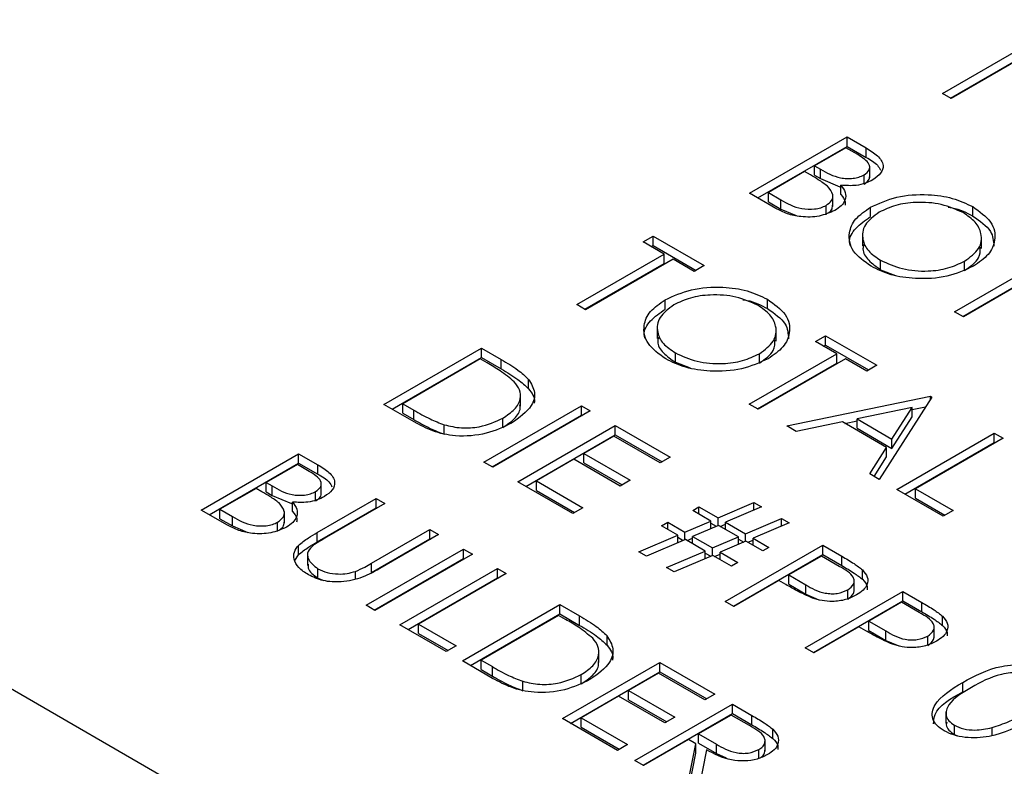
# Model space of a CAD drawing. Header units: inches. Extents: x 1802 to 2468, y -208 to -72.
# Tile 82 of 256: x 1859.451 to 1860.308, y -184.449 to -183.799. Entities that reach past the tile are written whole.
import ezdxf

# ---------------------------------------------------------------- set-up
doc = ezdxf.new("R2010")
doc.units = ezdxf.units.IN
doc.header["$LTSCALE"] = 0.5
doc.header["$MEASUREMENT"] = 0
doc.layers.add('SID-M-S', color=105, linetype='Continuous')

msp = doc.modelspace()

# ---------------------------------------------------------------- linework, layer by layer
at = {"layer": 'SID-M-S'}
for p, q in [((1852.79272, -180.54198), (1865.16709, -187.68555)), ((1860.25419, -183.86366), (1860.33034, -183.8197)), ((1860.33796, -183.82409), (1860.26181, -183.86805)), ((1860.26126, -183.86774), (1860.33034, -183.82786)), ((1860.26181, -183.86805), (1860.25419, -183.86366)), ((1860.08639, -183.95048), (1860.17124, -183.9015)), ((1860.17124, -183.9015), (1860.1878, -183.91105)), ((1860.17124, -183.90966), (1860.17124, -183.9015)), ((1860.09346, -183.95456), (1860.17124, -183.90966)), ((1860.17124, -183.90966), (1860.1878, -183.91922)), ((1860.17015, -183.91092), (1860.14296, -183.92662)), ((1860.18049, -183.91688), (1860.17015, -183.91092)), ((1860.1878, -183.91922), (1860.1878, -183.91105)), ((1860.14296, -183.92662), (1860.14807, -183.92957)), ((1860.14296, -183.93478), (1860.14296, -183.92662)), ((1860.19095, -183.93715), (1860.19095, -183.92694)), ((1860.13425, -183.93164), (1860.10271, -183.94985)), ((1860.1393, -183.93455), (1860.13425, -183.93164)), ((1860.14296, -183.93478), (1860.14807, -183.93774)), ((1860.14807, -183.93774), (1860.14807, -183.92957)), ((1860.18596, -183.94261), (1860.18596, -183.93445)), ((1860.14807, -183.93774), (1860.16492, -183.94489)), ((1860.16587, -183.95168), (1860.16587, -183.94351)), ((1860.10934, -183.96373), (1860.08639, -183.95048)), ((1860.10271, -183.94985), (1860.11355, -183.95611)), ((1860.10271, -183.95802), (1860.10271, -183.94985)), ((1860.15878, -183.96194), (1860.15878, -183.95173)), ((1860.10271, -183.95802), (1860.11355, -183.96428)), ((1860.11355, -183.96428), (1860.11355, -183.95611)), ((1860.1529, -183.96923), (1860.1529, -183.96107)), ((1860.11355, -183.96428), (1860.12701, -183.96992)), ((1860.19154, -183.97079), (1860.19154, -183.96263)), ((1860.28057, -183.97026), (1860.28057, -183.9621)), ((1860.18471, -183.98603), (1860.18471, -183.99624)), ((1859.99365, -183.99271), (1860.00235, -183.98769)), ((1860.01214, -184.00339), (1859.99365, -183.99271)), ((1860.00072, -183.9968), (1860.00235, -183.99586)), ((1860.00235, -183.98769), (1860.04695, -184.01344)), ((1860.00235, -183.99586), (1860.00235, -183.98769)), ((1860.00235, -183.99586), (1860.03988, -184.01752)), ((1860.28823, -183.99851), (1860.28823, -183.9883)), ((1859.93599, -184.04735), (1860.01214, -184.00339)), ((1860.01214, -184.01156), (1860.01214, -184.00339)), ((1859.94306, -184.05143), (1860.01214, -184.01156)), ((1860.01976, -184.00779), (1859.94361, -184.05175)), ((1860.03825, -184.01846), (1860.01976, -184.00779)), ((1860.20044, -184.01695), (1860.20044, -184.00879)), ((1860.2648, -184.05347), (1860.34095, -184.00951)), ((1860.27355, -184.01765), (1860.27355, -184.00948)), ((1860.04695, -184.01344), (1860.03825, -184.01846)), ((1860.20044, -184.01695), (1860.21336, -184.02188)), ((1860.27187, -184.05756), (1860.34095, -184.01768)), ((1860.34856, -184.01391), (1860.27241, -184.05787)), ((1859.94361, -184.05175), (1859.93599, -184.04735)), ((1860.01286, -184.05134), (1860.01286, -184.04317)), ((1860.10189, -184.05081), (1860.10189, -184.04264)), ((1860.27241, -184.05787), (1860.2648, -184.05347)), ((1860.00602, -184.06658), (1860.00602, -184.07678)), ((1860.10955, -184.07905), (1860.10955, -184.06884)), ((1860.14377, -184.07938), (1860.15248, -184.07435)), ((1860.16227, -184.09005), (1860.14377, -184.07938)), ((1860.15248, -184.07435), (1860.19708, -184.1001)), ((1860.15248, -184.08252), (1860.15248, -184.07435)), ((1859.76819, -184.13417), (1859.85304, -184.08519)), ((1859.85304, -184.08519), (1859.87018, -184.09508)), ((1859.85304, -184.09335), (1859.85304, -184.08519)), ((1860.02176, -184.09749), (1860.02176, -184.08933)), ((1860.08612, -184.13402), (1860.16227, -184.09005)), ((1860.09487, -184.09819), (1860.09487, -184.09003)), ((1860.15085, -184.08346), (1860.15248, -184.08252)), ((1860.15248, -184.08252), (1860.19001, -184.10419)), ((1860.16227, -184.09822), (1860.16227, -184.09005)), ((1859.77526, -184.13825), (1859.85304, -184.09335)), ((1859.85196, -184.09461), (1859.78451, -184.13354)), ((1859.85792, -184.09805), (1859.85196, -184.09461)), ((1859.85304, -184.09335), (1859.87018, -184.10324)), ((1859.87018, -184.10324), (1859.87018, -184.09508)), ((1860.02176, -184.09749), (1860.03468, -184.10243)), ((1860.09319, -184.1381), (1860.16227, -184.09822)), ((1860.16988, -184.09445), (1860.09373, -184.13841)), ((1860.18838, -184.10513), (1860.16988, -184.09445)), ((1860.19708, -184.1001), (1860.18838, -184.10513)), ((1859.89404, -184.12055), (1859.89404, -184.11239)), ((1859.88701, -184.1356), (1859.88701, -184.12539)), ((1860.11875, -184.15286), (1860.24386, -184.12711)), ((1860.24494, -184.12774), (1860.19925, -184.19933)), ((1860.24386, -184.12711), (1860.24494, -184.12774)), ((1860.24386, -184.12944), (1860.24386, -184.12711)), ((1859.79449, -184.14935), (1859.76819, -184.13417)), ((1859.78451, -184.13354), (1859.79425, -184.13917)), ((1859.78451, -184.14171), (1859.78451, -184.13354)), ((1859.79425, -184.14733), (1859.79425, -184.13917)), ((1859.85522, -184.18441), (1859.94007, -184.13543)), ((1859.94769, -184.13982), (1859.86283, -184.18881)), ((1859.94007, -184.13543), (1859.94769, -184.13982)), ((1859.94007, -184.14359), (1859.94007, -184.13543)), ((1860.09373, -184.13841), (1860.08612, -184.13402)), ((1860.22778, -184.13692), (1860.18, -184.14676)), ((1860.21032, -184.16427), (1860.22778, -184.13692)), ((1860.22778, -184.13858), (1860.23957, -184.13615)), ((1860.22778, -184.14509), (1860.22778, -184.13692)), ((1859.78451, -184.14171), (1859.79425, -184.14733)), ((1859.86229, -184.1885), (1859.94007, -184.14359)), ((1859.87157, -184.15425), (1859.87157, -184.14608)), ((1859.94007, -184.14359), (1859.94061, -184.14391)), ((1860.16716, -184.1494), (1860.12706, -184.15765)), ((1860.20563, -184.17161), (1860.16716, -184.1494)), ((1860.16928, -184.15062), (1860.18, -184.14842)), ((1860.18, -184.14676), (1860.21032, -184.16427)), ((1860.18, -184.15493), (1860.18, -184.14676)), ((1860.21032, -184.17243), (1860.22778, -184.14509)), ((1859.82066, -184.16009), (1859.82066, -184.15192)), ((1859.88459, -184.20137), (1859.96944, -184.15238)), ((1859.96944, -184.15238), (1860.01731, -184.18002)), ((1859.96944, -184.16055), (1859.96944, -184.15238)), ((1860.12706, -184.15765), (1860.11875, -184.15286)), ((1860.18, -184.15493), (1860.21032, -184.17243)), ((1859.89166, -184.20545), (1859.96944, -184.16055)), ((1859.96836, -184.1618), (1859.94225, -184.17688)), ((1860.00861, -184.18504), (1859.96836, -184.1618)), ((1859.96944, -184.16055), (1860.01024, -184.1841)), ((1860.21032, -184.17243), (1860.21032, -184.16427)), ((1860.21448, -184.20812), (1860.29934, -184.15914)), ((1860.22156, -184.2122), (1860.29934, -184.1673)), ((1860.30695, -184.16353), (1860.2308, -184.20749)), ((1860.29934, -184.15914), (1860.30695, -184.16353)), ((1860.29934, -184.1673), (1860.29934, -184.15914)), ((1860.29934, -184.1673), (1860.29988, -184.16761)), ((1860.19098, -184.19455), (1860.20563, -184.17161)), ((1860.20563, -184.17977), (1860.20563, -184.17161)), ((1859.60909, -184.22602), (1859.69394, -184.17703)), ((1859.69394, -184.17703), (1859.7105, -184.18659)), ((1859.69394, -184.1852), (1859.69394, -184.17703)), ((1859.86283, -184.18881), (1859.85522, -184.18441)), ((1859.93354, -184.1819), (1859.90091, -184.20074)), ((1859.9738, -184.20514), (1859.93354, -184.1819)), ((1859.94225, -184.17688), (1859.9825, -184.20011)), ((1859.94225, -184.18504), (1859.94225, -184.17688)), ((1860.01731, -184.18002), (1860.00861, -184.18504)), ((1860.19479, -184.19675), (1860.20563, -184.17977)), ((1859.61616, -184.2301), (1859.69394, -184.1852)), ((1859.69286, -184.18645), (1859.66566, -184.20215)), ((1859.70319, -184.19242), (1859.69286, -184.18645)), ((1859.69394, -184.1852), (1859.7105, -184.19476)), ((1859.7105, -184.19476), (1859.7105, -184.18659)), ((1859.94225, -184.18504), (1859.97543, -184.2042)), ((1859.93246, -184.229), (1859.88459, -184.20137)), ((1859.90091, -184.20074), (1859.94116, -184.22398)), ((1859.90091, -184.20891), (1859.90091, -184.20074)), ((1859.9825, -184.20011), (1859.9738, -184.20514)), ((1860.19925, -184.19933), (1860.19098, -184.19455)), ((1859.65696, -184.20718), (1859.62541, -184.22539)), ((1859.66201, -184.21009), (1859.65696, -184.20718)), ((1859.66566, -184.20215), (1859.67078, -184.20511)), ((1859.66566, -184.21032), (1859.66566, -184.20215)), ((1859.67078, -184.21327), (1859.67078, -184.20511)), ((1859.70866, -184.21815), (1859.70866, -184.20998)), ((1859.71365, -184.21269), (1859.71365, -184.20248)), ((1859.90091, -184.20891), (1859.93409, -184.22806)), ((1860.25473, -184.23136), (1860.21448, -184.20812)), ((1860.2308, -184.20749), (1860.26344, -184.22633)), ((1860.2308, -184.21566), (1860.2308, -184.20749)), ((1859.66566, -184.21032), (1859.67078, -184.21327)), ((1859.67078, -184.21327), (1859.68762, -184.22043)), ((1859.71014, -184.24556), (1859.76139, -184.21597)), ((1859.76139, -184.21597), (1859.76901, -184.22037)), ((1859.76139, -184.22414), (1859.76139, -184.21597)), ((1860.2308, -184.21566), (1860.25637, -184.23041)), ((1859.63204, -184.23927), (1859.60909, -184.22602)), ((1859.62541, -184.22539), (1859.63625, -184.23165)), ((1859.62541, -184.23356), (1859.62541, -184.22539)), ((1859.68148, -184.23748), (1859.68148, -184.22727)), ((1859.68857, -184.22722), (1859.68857, -184.21905)), ((1859.71014, -184.25372), (1859.76139, -184.22414)), ((1859.76901, -184.22037), (1859.71817, -184.24972)), ((1859.76139, -184.22414), (1859.76193, -184.22445)), ((1859.94116, -184.22398), (1859.93246, -184.229)), ((1860.03689, -184.22649), (1860.04233, -184.22335)), ((1860.05267, -184.2356), (1860.03689, -184.22649)), ((1860.04233, -184.22335), (1860.05892, -184.23293)), ((1860.04233, -184.22963), (1860.04233, -184.22335)), ((1860.05892, -184.23293), (1860.0902, -184.21958)), ((1860.09676, -184.22337), (1860.06548, -184.23671)), ((1860.0902, -184.21958), (1860.09676, -184.22337)), ((1860.0902, -184.22617), (1860.0902, -184.21958)), ((1860.26344, -184.22633), (1860.25473, -184.23136)), ((1859.62541, -184.23356), (1859.63625, -184.23982)), ((1859.63625, -184.23982), (1859.63625, -184.23165)), ((1860.03014, -184.2452), (1860.05267, -184.2356)), ((1860.05267, -184.24219), (1860.05267, -184.2356)), ((1860.05892, -184.23951), (1860.05892, -184.23293)), ((1860.08285, -184.24674), (1860.11413, -184.2334)), ((1860.11413, -184.2334), (1860.12069, -184.23718)), ((1860.11413, -184.23998), (1860.11413, -184.2334)), ((1859.63625, -184.23982), (1859.64971, -184.24546)), ((1859.6756, -184.24477), (1859.6756, -184.23661)), ((1859.75733, -184.27232), (1859.80817, -184.24297)), ((1859.80817, -184.24297), (1859.81578, -184.24737)), ((1859.80817, -184.25114), (1859.80817, -184.24297)), ((1860.00969, -184.23968), (1860.01513, -184.23654)), ((1860.02389, -184.24787), (1860.00969, -184.23968)), ((1860.01513, -184.23654), (1860.03014, -184.2452)), ((1860.01513, -184.24282), (1860.01513, -184.23654)), ((1860.05923, -184.23938), (1860.03672, -184.249)), ((1860.05267, -184.23748), (1860.05735, -184.24018)), ((1860.0766, -184.24941), (1860.05923, -184.23938)), ((1860.0608, -184.24029), (1860.06548, -184.23829)), ((1860.06548, -184.23671), (1860.08285, -184.24674)), ((1860.06548, -184.24299), (1860.06548, -184.23671)), ((1860.12069, -184.23718), (1860.08941, -184.25053)), ((1859.71014, -184.25372), (1859.71014, -184.24556)), ((1859.75733, -184.28049), (1859.80817, -184.25114)), ((1859.81578, -184.24737), (1859.76454, -184.27696)), ((1859.80817, -184.25114), (1859.80871, -184.25145)), ((1859.99011, -184.26229), (1860.02389, -184.24787)), ((1860.03047, -184.25167), (1859.99669, -184.26608)), ((1860.02389, -184.25448), (1860.02389, -184.24787)), ((1860.02389, -184.24976), (1860.02859, -184.25247)), ((1860.03014, -184.25181), (1860.03014, -184.2452)), ((1860.04782, -184.26169), (1860.03047, -184.25167)), ((1860.03202, -184.25257), (1860.03672, -184.25056)), ((1860.03672, -184.249), (1860.05408, -184.25902)), ((1860.03672, -184.25528), (1860.03672, -184.249)), ((1860.05408, -184.25902), (1860.0766, -184.24941)), ((1860.0766, -184.256), (1860.0766, -184.24941)), ((1860.0766, -184.2513), (1860.08128, -184.254)), ((1860.08285, -184.25333), (1860.08285, -184.24674)), ((1860.08473, -184.25411), (1860.08941, -184.25211)), ((1860.08941, -184.25053), (1860.10325, -184.25852)), ((1860.08941, -184.25681), (1860.08941, -184.25053)), ((1859.69377, -184.26492), (1859.69377, -184.25675)), ((1859.75269, -184.30891), (1859.83754, -184.25993)), ((1859.83754, -184.25993), (1859.84516, -184.26433)), ((1859.83754, -184.2681), (1859.83754, -184.25993)), ((1860.05408, -184.26562), (1860.05408, -184.25902)), ((1860.08316, -184.2532), (1860.06065, -184.26282)), ((1860.06518, -184.30562), (1860.15003, -184.25663)), ((1860.09781, -184.26166), (1860.08316, -184.2532)), ((1860.10325, -184.25852), (1860.09781, -184.26166)), ((1860.15003, -184.25663), (1860.16667, -184.26624)), ((1860.15003, -184.2648), (1860.15003, -184.25663)), ((1859.69067, -184.26994), (1859.69377, -184.26492)), ((1859.70153, -184.26394), (1859.70153, -184.27414)), ((1859.75976, -184.313), (1859.83754, -184.2681)), ((1859.84516, -184.26433), (1859.7603, -184.31331)), ((1859.83754, -184.2681), (1859.83808, -184.26841)), ((1859.99669, -184.26608), (1859.99011, -184.26229)), ((1860.01405, -184.2761), (1860.04782, -184.26169)), ((1860.0544, -184.26548), (1860.02062, -184.2799)), ((1860.04782, -184.26829), (1860.04782, -184.26169)), ((1860.04782, -184.26357), (1860.05252, -184.26629)), ((1860.07061, -184.27485), (1860.0544, -184.26548)), ((1860.05595, -184.26638), (1860.06065, -184.26438)), ((1860.06065, -184.26282), (1860.07605, -184.27171)), ((1860.06065, -184.2691), (1860.06065, -184.26282)), ((1860.07225, -184.3097), (1860.15003, -184.2648)), ((1860.14894, -184.26605), (1860.12066, -184.28238)), ((1860.16446, -184.27501), (1860.14894, -184.26605)), ((1860.15003, -184.2648), (1860.16667, -184.27441)), ((1860.16667, -184.27441), (1860.16667, -184.26624)), ((1859.71067, -184.28529), (1859.71067, -184.27712)), ((1859.75733, -184.28049), (1859.75733, -184.27232)), ((1859.78206, -184.32587), (1859.86691, -184.27689)), ((1859.86691, -184.27689), (1859.87453, -184.28128)), ((1859.86691, -184.28505), (1859.86691, -184.27689)), ((1860.02062, -184.2799), (1860.01405, -184.2761)), ((1860.07605, -184.27171), (1860.07061, -184.27485)), ((1860.18472, -184.2863), (1860.18472, -184.27813)), ((1859.71067, -184.28529), (1859.71598, -184.28739)), ((1859.74329, -184.28577), (1859.74329, -184.27943)), ((1859.78913, -184.32995), (1859.86691, -184.28505)), ((1859.87453, -184.28128), (1859.79838, -184.32524)), ((1859.86691, -184.28505), (1859.86746, -184.28537)), ((1860.12066, -184.28238), (1860.13533, -184.29107)), ((1860.12066, -184.29055), (1860.12066, -184.28238)), ((1860.17744, -184.2968), (1860.17744, -184.2866)), ((1860.11195, -184.28741), (1860.07279, -184.31001)), ((1860.11802, -184.29091), (1860.11195, -184.28741)), ((1860.12066, -184.29055), (1860.13533, -184.29923)), ((1860.13533, -184.29923), (1860.13533, -184.29107)), ((1860.17184, -184.30371), (1860.17184, -184.29554)), ((1860.1348, -184.34581), (1860.21965, -184.29683)), ((1860.13533, -184.29923), (1860.14664, -184.30405)), ((1860.21965, -184.29683), (1860.23629, -184.30643)), ((1860.21965, -184.30499), (1860.21965, -184.29683)), ((1859.7603, -184.31331), (1859.75269, -184.30891)), ((1859.83645, -184.35727), (1859.92131, -184.30829)), ((1859.92131, -184.30829), (1859.93844, -184.31818)), ((1859.92131, -184.31645), (1859.92131, -184.30829)), ((1860.07279, -184.31001), (1860.06518, -184.30562)), ((1860.14187, -184.34989), (1860.21965, -184.30499)), ((1860.21856, -184.30625), (1860.19028, -184.32257)), ((1860.23408, -184.3152), (1860.21856, -184.30625)), ((1860.21965, -184.30499), (1860.23629, -184.3146)), ((1860.23629, -184.3146), (1860.23629, -184.30643)), ((1859.84353, -184.36135), (1859.92131, -184.31645)), ((1859.92022, -184.31771), (1859.85277, -184.35664)), ((1859.92618, -184.32115), (1859.92022, -184.31771)), ((1859.92131, -184.31645), (1859.93844, -184.32634)), ((1859.93844, -184.32634), (1859.93844, -184.31818)), ((1860.25434, -184.32649), (1860.25434, -184.31833)), ((1859.82231, -184.34911), (1859.78206, -184.32587)), ((1859.79838, -184.32524), (1859.83101, -184.34408)), ((1859.79838, -184.33341), (1859.79838, -184.32524)), ((1860.18158, -184.3276), (1860.14241, -184.35021)), ((1860.18764, -184.3311), (1860.18158, -184.3276)), ((1860.19028, -184.32257), (1860.20495, -184.33126)), ((1860.19028, -184.33074), (1860.19028, -184.32257)), ((1860.24707, -184.33699), (1860.24707, -184.32679)), ((1859.79838, -184.33341), (1859.82394, -184.34817)), ((1859.96231, -184.34365), (1859.96231, -184.33549)), ((1860.19028, -184.33074), (1860.20495, -184.33942)), ((1860.20495, -184.33942), (1860.20495, -184.33126)), ((1860.24146, -184.3439), (1860.24146, -184.33573)), ((1859.83101, -184.34408), (1859.82231, -184.34911)), ((1860.14241, -184.35021), (1860.1348, -184.34581)), ((1860.20495, -184.33942), (1860.21627, -184.34425)), ((1859.95527, -184.3587), (1859.95527, -184.34849)), ((1859.86275, -184.37245), (1859.83645, -184.35727)), ((1859.85277, -184.35664), (1859.86251, -184.36227)), ((1859.85277, -184.36481), (1859.85277, -184.35664)), ((1859.86251, -184.37043), (1859.86251, -184.36227)), ((1859.92348, -184.40751), (1860.00833, -184.35853)), ((1860.00833, -184.35853), (1860.0562, -184.38616)), ((1860.00833, -184.36669), (1860.00833, -184.35853)), ((1859.85277, -184.36481), (1859.86251, -184.37043)), ((1859.93055, -184.41159), (1860.00833, -184.36669)), ((1859.93983, -184.37735), (1859.93983, -184.36918)), ((1860.00725, -184.36795), (1859.98114, -184.38302)), ((1860.0475, -184.39118), (1860.00725, -184.36795)), ((1860.00833, -184.36669), (1860.04913, -184.39024)), ((1859.88893, -184.38319), (1859.88893, -184.37502)), ((1860.27183, -184.38414), (1860.27183, -184.37597)), ((1859.97244, -184.38804), (1859.9398, -184.40688)), ((1860.01269, -184.41128), (1859.97244, -184.38804)), ((1859.98114, -184.38302), (1860.02139, -184.40626)), ((1859.98114, -184.39119), (1859.98114, -184.38302)), ((1860.0562, -184.38616), (1860.0475, -184.39118)), ((1859.98114, -184.39119), (1860.01432, -184.41034)), ((1859.98658, -184.44394), (1860.07143, -184.39495)), ((1860.07143, -184.39495), (1860.08841, -184.40475)), ((1860.07143, -184.40312), (1860.07143, -184.39495)), ((1859.9398, -184.40688), (1859.98005, -184.43012)), ((1859.9398, -184.41505), (1859.9398, -184.40688)), ((1859.99365, -184.44802), (1860.07143, -184.40312)), ((1860.02139, -184.40626), (1860.01269, -184.41128)), ((1860.07034, -184.40437), (1860.04206, -184.4207)), ((1860.08625, -184.41356), (1860.07034, -184.40437)), ((1860.07143, -184.40312), (1860.08841, -184.41292)), ((1860.08841, -184.41292), (1860.08841, -184.40475)), ((1860.25726, -184.40146), (1860.25726, -184.41167)), ((1859.97135, -184.43514), (1859.92348, -184.40751)), ((1859.9398, -184.41505), (1859.97298, -184.4342)), ((1860.26459, -184.42137), (1860.26459, -184.4132)), ((1860.29736, -184.42191), (1860.29736, -184.4153)), ((1860.04206, -184.4207), (1860.05748, -184.42974)), ((1860.04206, -184.42887), (1860.04206, -184.4207)), ((1860.10648, -184.42469), (1860.10648, -184.41652)), ((1860.26459, -184.42137), (1860.26727, -184.42238)), ((1859.98005, -184.43012), (1859.97135, -184.43514)), ((1860.03336, -184.42572), (1859.99419, -184.44833)), ((1860.03155, -184.4699), (1860.03954, -184.4293)), ((1860.03954, -184.4293), (1860.03336, -184.42572)), ((1860.03954, -184.43746), (1860.03954, -184.4293)), ((1860.04206, -184.42887), (1860.05748, -184.4379)), ((1860.05748, -184.4379), (1860.05748, -184.42974)), ((1860.09985, -184.43593), (1860.09985, -184.42572)), ((1860.033, -184.47073), (1860.03954, -184.43746)), ((1860.04896, -184.43473), (1860.04097, -184.47534)), ((1860.05748, -184.4379), (1860.06614, -184.4416)), ((1860.09445, -184.44258), (1860.09445, -184.43442)), ((1859.99419, -184.44833), (1859.98658, -184.44394))]:
    msp.add_line(p, q, dxfattribs=at)
for points, knots in [([(1860.18596, -183.93445), (1860.1878, -183.9331), (1860.19057, -183.93107), (1860.19113, -183.92765), (1860.18968, -183.92263), (1860.18457, -183.91944), (1860.18049, -183.91688)], [0, 0, 0, 0, 0.249284, 0.374925, 0.500645, 1, 1, 1, 1]), ([(1860.1878, -183.91105), (1860.19135, -183.9132), (1860.19843, -183.91746), (1860.20367, -183.92548), (1860.20131, -183.93327), (1860.19626, -183.93693), (1860.19373, -183.93875)], [0, 0, 0, 0, 0.281317, 0.559922, 0.779935, 1, 1, 1, 1]), ([(1860.1878, -183.91922), (1860.19161, -183.92131), (1860.19743, -183.92451), (1860.19951, -183.92892), (1860.20022, -183.93044)], [0, 0, 0, 0, 0.655107, 1, 1, 1, 1]), ([(1860.15418, -183.9443), (1860.15159, -183.94238), (1860.14697, -183.93896), (1860.14165, -183.9359), (1860.1393, -183.93455)], [0, 0, 0, 0, 0.559734, 1, 1, 1, 1]), ([(1860.14807, -183.92957), (1860.15342, -183.93264), (1860.1601, -183.93648), (1860.17097, -183.93779), (1860.17648, -183.93756), (1860.18176, -183.93651), (1860.18456, -183.93513), (1860.18596, -183.93445)], [0, 0, 0, 0, 0.498607, 0.624009, 0.749401, 0.874736, 1, 1, 1, 1]), ([(1860.1529, -183.96107), (1860.15473, -183.95972), (1860.15838, -183.95702), (1860.15953, -183.95069), (1860.15621, -183.94672), (1860.15418, -183.9443)], [0, 0, 0, 0, 0.279944, 0.560429, 1, 1, 1, 1]), ([(1860.16587, -183.94351), (1860.16738, -183.94558), (1860.1704, -183.94969), (1860.17006, -183.95606), (1860.16648, -183.96148), (1860.1625, -183.96414), (1860.16052, -183.96546)], [0, 0, 0, 0, 0.280382, 0.559606, 0.779765, 1, 1, 1, 1]), ([(1860.19373, -183.93875), (1860.19158, -183.93983), (1860.18729, -183.94197), (1860.17769, -183.94428), (1860.17035, -183.94381), (1860.16587, -183.94351)], [0, 0, 0, 0, 0.280867, 0.561527, 1, 1, 1, 1]), ([(1860.18596, -183.94261), (1860.18786, -183.94126), (1860.1906, -183.93932), (1860.19081, -183.93688), (1860.19088, -183.93613)], [0, 0, 0, 0, 0.692623, 1, 1, 1, 1]), ([(1860.16587, -183.95168), (1860.16757, -183.95374), (1860.17002, -183.95671), (1860.1696, -183.95994), (1860.16947, -183.96093)], [0, 0, 0, 0, 0.6932568, 1, 1, 1, 1]), ([(1860.19154, -183.96263), (1860.19887, -183.9593), (1860.21353, -183.95265), (1860.24005, -183.95074), (1860.2636, -183.95408), (1860.27491, -183.95942), (1860.28057, -183.9621)], [0, 0, 0, 0, 0.279731, 0.559327, 0.77968, 1, 1, 1, 1]), ([(1860.11355, -183.95611), (1860.1191, -183.95931), (1860.12743, -183.9641), (1860.14125, -183.96457), (1860.14853, -183.96319), (1860.15144, -183.96178), (1860.1529, -183.96107)], [0, 0, 0, 0, 0.49936, 0.748736, 0.874399, 1, 1, 1, 1]), ([(1860.15486, -183.96747), (1860.15593, -183.96667), (1860.15849, -183.96476), (1860.1585, -183.96232), (1860.15851, -183.9609)], [0, 0, 0, 0, 0.417996, 1, 1, 1, 1]), ([(1860.27224, -183.96734), (1860.26619, -183.96465), (1860.25408, -183.95927), (1860.23238, -183.95765), (1860.21302, -183.96035), (1860.2038, -183.96479), (1860.19919, -183.967)], [0, 0, 0, 0, 0.279627, 0.55935, 0.77963, 1, 1, 1, 1]), ([(1860.16052, -183.96546), (1860.15621, -183.96737), (1860.14759, -183.97118), (1860.13189, -183.97143), (1860.11881, -183.96861), (1860.1125, -183.96536), (1860.10934, -183.96373)], [0, 0, 0, 0, 0.2791411, 0.5586537, 0.779059, 1, 1, 1, 1]), ([(1860.19205, -184.01399), (1860.1862, -184.00977), (1860.1745, -184.00134), (1860.17187, -183.98597), (1860.17742, -183.97236), (1860.18683, -183.96587), (1860.19154, -183.96263)], [0, 0, 0, 0, 0.279663, 0.559354, 0.779636, 1, 1, 1, 1]), ([(1860.19919, -183.967), (1860.19449, -183.97047), (1860.18509, -183.97739), (1860.18381, -183.98997), (1860.18888, -184.00092), (1860.19659, -184.00616), (1860.20044, -184.00879)], [0, 0, 0, 0, 0.279416, 0.559077, 0.779478, 1, 1, 1, 1]), ([(1860.25915, -183.96251), (1860.26039, -183.96268), (1860.2687, -183.96381), (1860.27511, -183.9673), (1860.28057, -183.97026)], [0, 0, 0, 0, 0.1492621, 1, 1, 1, 1]), ([(1860.27355, -184.00948), (1860.27829, -184.006), (1860.28776, -183.99903), (1860.28911, -183.98632), (1860.28364, -183.97536), (1860.27604, -183.97001), (1860.27224, -183.96734)], [0, 0, 0, 0, 0.279468, 0.55887, 0.779516, 1, 1, 1, 1]), ([(1860.28057, -183.9621), (1860.28652, -183.96634), (1860.29842, -183.97482), (1860.30125, -183.99035), (1860.29549, -184.0041), (1860.28593, -184.01062), (1860.28115, -184.01389)], [0, 0, 0, 0, 0.2797673, 0.5593585, 0.7795711, 1, 1, 1, 1]), ([(1860.17409, -183.99613), (1860.1738, -183.99512), (1860.17235, -183.98998), (1860.17788, -183.98048), (1860.18699, -183.97402), (1860.19154, -183.97079)], [0, 0, 0, 0, 0.108942, 0.554389, 1, 1, 1, 1]), ([(1860.28057, -183.97026), (1860.28678, -183.97449), (1860.29797, -183.98212), (1860.29863, -183.99202), (1860.29892, -183.99643)], [0, 0, 0, 0, 0.554805, 1, 1, 1, 1]), ([(1860.18568, -183.99527), (1860.18538, -183.9965), (1860.18427, -184.0011), (1860.18921, -184.00911), (1860.1967, -184.01434), (1860.20044, -184.01695)], [0, 0, 0, 0, 0.153197, 0.576483, 1, 1, 1, 1]), ([(1860.27355, -184.01765), (1860.27855, -184.01418), (1860.2871, -184.00823), (1860.28713, -184.0006), (1860.28715, -183.99743)], [0, 0, 0, 0, 0.584093, 1, 1, 1, 1]), ([(1860.20044, -184.00879), (1860.20645, -184.01154), (1860.21845, -184.01705), (1860.24022, -184.0189), (1860.25966, -184.01615), (1860.26892, -184.01171), (1860.27355, -184.00948)], [0, 0, 0, 0, 0.27983, 0.559389, 0.779654, 1, 1, 1, 1]), ([(1860.28115, -184.01389), (1860.27382, -184.01726), (1860.25916, -184.024), (1860.23247, -184.02545), (1860.20888, -184.02218), (1860.19766, -184.01672), (1860.19205, -184.01399)], [0, 0, 0, 0, 0.27963, 0.559343, 0.779597, 1, 1, 1, 1]), ([(1860.01286, -184.04317), (1860.02019, -184.03984), (1860.03485, -184.03319), (1860.06137, -184.03129), (1860.08492, -184.03462), (1860.09623, -184.03997), (1860.10189, -184.04264)], [0, 0, 0, 0, 0.279731, 0.5593268, 0.7796805, 1, 1, 1, 1]), ([(1860.09356, -184.04788), (1860.08751, -184.04519), (1860.0754, -184.03981), (1860.0537, -184.03819), (1860.03434, -184.04089), (1860.02512, -184.04533), (1860.02051, -184.04755)], [0, 0, 0, 0, 0.279627, 0.55935, 0.77963, 1, 1, 1, 1]), ([(1860.01337, -184.09453), (1860.00752, -184.09031), (1859.99582, -184.08188), (1859.99319, -184.06651), (1859.99874, -184.0529), (1860.00815, -184.04641), (1860.01286, -184.04317)], [0, 0, 0, 0, 0.279663, 0.559354, 0.779636, 1, 1, 1, 1]), ([(1860.08047, -184.04305), (1860.08171, -184.04322), (1860.09002, -184.04436), (1860.09643, -184.04784), (1860.10189, -184.05081)], [0, 0, 0, 0, 0.149262, 1, 1, 1, 1]), ([(1860.10189, -184.04264), (1860.10784, -184.04688), (1860.11974, -184.05536), (1860.12257, -184.0709), (1860.11681, -184.08464), (1860.10725, -184.09117), (1860.10247, -184.09443)], [0, 0, 0, 0, 0.2797673, 0.5593585, 0.7795711, 1, 1, 1, 1]), ([(1859.99541, -184.07667), (1859.99512, -184.07566), (1859.99367, -184.07052), (1859.9992, -184.06103), (1860.00831, -184.05457), (1860.01286, -184.05134)], [0, 0, 0, 0, 0.108942, 0.554389, 1, 1, 1, 1]), ([(1860.02051, -184.04755), (1860.01581, -184.05101), (1860.00641, -184.05793), (1860.00513, -184.07051), (1860.0102, -184.08146), (1860.01791, -184.08671), (1860.02176, -184.08933)], [0, 0, 0, 0, 0.279416, 0.559077, 0.779478, 1, 1, 1, 1]), ([(1860.09487, -184.09003), (1860.09961, -184.08654), (1860.10908, -184.07957), (1860.11043, -184.06686), (1860.10496, -184.0559), (1860.09736, -184.05055), (1860.09356, -184.04788)], [0, 0, 0, 0, 0.279468, 0.55887, 0.779516, 1, 1, 1, 1]), ([(1860.10189, -184.05081), (1860.1081, -184.05503), (1860.11929, -184.06266), (1860.11995, -184.07257), (1860.12024, -184.07698)], [0, 0, 0, 0, 0.554805, 1, 1, 1, 1]), ([(1860.007, -184.07582), (1860.0067, -184.07704), (1860.00559, -184.08164), (1860.01053, -184.08965), (1860.01802, -184.09488), (1860.02176, -184.09749)], [0, 0, 0, 0, 0.1531968, 0.5764827, 1, 1, 1, 1]), ([(1860.09487, -184.09819), (1860.09987, -184.09472), (1860.10842, -184.08877), (1860.10845, -184.08114), (1860.10847, -184.07797)], [0, 0, 0, 0, 0.584093, 1, 1, 1, 1]), ([(1860.02176, -184.08933), (1860.02777, -184.09209), (1860.03977, -184.0976), (1860.06154, -184.09944), (1860.08098, -184.09669), (1860.09024, -184.09225), (1860.09487, -184.09003)], [0, 0, 0, 0, 0.27983, 0.559389, 0.779654, 1, 1, 1, 1]), ([(1859.88162, -184.11448), (1859.87764, -184.1112), (1859.87053, -184.10534), (1859.86178, -184.10028), (1859.85792, -184.09805)], [0, 0, 0, 0, 0.559542, 1, 1, 1, 1]), ([(1859.87018, -184.09508), (1859.87527, -184.09803), (1859.88436, -184.10328), (1859.89109, -184.10961), (1859.89404, -184.11239)], [0, 0, 0, 0, 0.560445, 1, 1, 1, 1]), ([(1860.10247, -184.09443), (1860.09514, -184.0978), (1860.08048, -184.10454), (1860.05379, -184.10599), (1860.0302, -184.10272), (1860.01898, -184.09726), (1860.01337, -184.09453)], [0, 0, 0, 0, 0.27963, 0.559343, 0.779597, 1, 1, 1, 1]), ([(1859.87018, -184.10324), (1859.87527, -184.10619), (1859.88436, -184.11145), (1859.89109, -184.11777), (1859.89404, -184.12055)], [0, 0, 0, 0, 0.560445, 1, 1, 1, 1]), ([(1859.87157, -184.14608), (1859.87527, -184.14363), (1859.88265, -184.13874), (1859.88738, -184.12993), (1859.88703, -184.12147), (1859.88342, -184.11681), (1859.88162, -184.11448)], [0, 0, 0, 0, 0.2801784, 0.5597646, 0.7797967, 1, 1, 1, 1]), ([(1859.89404, -184.11239), (1859.89627, -184.11609), (1859.90072, -184.12349), (1859.89692, -184.13781), (1859.8859, -184.14569), (1859.87917, -184.15049)], [0, 0, 0, 0, 0.280264, 0.560715, 1, 1, 1, 1]), ([(1859.89404, -184.12055), (1859.89686, -184.12427), (1859.90009, -184.12852), (1859.89883, -184.13291), (1859.89867, -184.13346)], [0, 0, 0, 0, 0.8747648, 1, 1, 1, 1]), ([(1859.79425, -184.13917), (1859.79881, -184.14181), (1859.80694, -184.14654), (1859.81647, -184.15028), (1859.82066, -184.15192)], [0, 0, 0, 0, 0.560426, 1, 1, 1, 1]), ([(1859.87157, -184.15425), (1859.87519, -184.1518), (1859.88243, -184.14691), (1859.88717, -184.13965), (1859.88664, -184.13551), (1859.88653, -184.13459)], [0, 0, 0, 0, 0.437941, 0.874957, 1, 1, 1, 1]), ([(1859.79425, -184.14733), (1859.79881, -184.14998), (1859.80694, -184.1547), (1859.81647, -184.15844), (1859.82066, -184.16009)], [0, 0, 0, 0, 0.560426, 1, 1, 1, 1]), ([(1859.87917, -184.15049), (1859.87218, -184.15381), (1859.85822, -184.16044), (1859.83205, -184.16286), (1859.80997, -184.15777), (1859.79966, -184.15216), (1859.79449, -184.14935)], [0, 0, 0, 0, 0.280124, 0.559248, 0.778837, 1, 1, 1, 1]), ([(1859.82066, -184.15192), (1859.82553, -184.15302), (1859.83528, -184.15522), (1859.85455, -184.15396), (1859.86512, -184.14907), (1859.87157, -184.14608)], [0, 0, 0, 0, 0.280536, 0.561015, 1, 1, 1, 1]), ([(1859.70866, -184.20998), (1859.71051, -184.20864), (1859.71328, -184.20661), (1859.71383, -184.20319), (1859.71238, -184.19817), (1859.70727, -184.19497), (1859.70319, -184.19242)], [0, 0, 0, 0, 0.249284, 0.374925, 0.500645, 1, 1, 1, 1]), ([(1859.7105, -184.18659), (1859.71406, -184.18873), (1859.72114, -184.193), (1859.72638, -184.20102), (1859.72402, -184.20881), (1859.71896, -184.21247), (1859.71643, -184.21429)], [0, 0, 0, 0, 0.281317, 0.559922, 0.779935, 1, 1, 1, 1]), ([(1859.7105, -184.19476), (1859.71431, -184.19685), (1859.72013, -184.20005), (1859.72221, -184.20446), (1859.72293, -184.20598)], [0, 0, 0, 0, 0.655107, 1, 1, 1, 1]), ([(1859.67688, -184.21984), (1859.67429, -184.21792), (1859.66967, -184.2145), (1859.66435, -184.21144), (1859.66201, -184.21009)], [0, 0, 0, 0, 0.559734, 1, 1, 1, 1]), ([(1859.67078, -184.20511), (1859.67612, -184.20818), (1859.6828, -184.21202), (1859.69367, -184.21333), (1859.69918, -184.21309), (1859.70447, -184.21205), (1859.70727, -184.21067), (1859.70866, -184.20998)], [0, 0, 0, 0, 0.498607, 0.624009, 0.749401, 0.874736, 1, 1, 1, 1]), ([(1859.71643, -184.21429), (1859.71429, -184.21536), (1859.70999, -184.21751), (1859.70039, -184.21982), (1859.69305, -184.21934), (1859.68857, -184.21905)], [0, 0, 0, 0, 0.280867, 0.561527, 1, 1, 1, 1]), ([(1859.70866, -184.21815), (1859.71056, -184.2168), (1859.71331, -184.21486), (1859.71352, -184.21241), (1859.71358, -184.21166)], [0, 0, 0, 0, 0.6926227, 1, 1, 1, 1]), ([(1859.6756, -184.23661), (1859.67743, -184.23526), (1859.68108, -184.23256), (1859.68223, -184.22623), (1859.67891, -184.22226), (1859.67688, -184.21984)], [0, 0, 0, 0, 0.2799437, 0.5604286, 1, 1, 1, 1]), ([(1859.68857, -184.21905), (1859.69008, -184.22111), (1859.6931, -184.22523), (1859.69277, -184.2316), (1859.68918, -184.23702), (1859.68521, -184.23967), (1859.68322, -184.241)], [0, 0, 0, 0, 0.280382, 0.559606, 0.779765, 1, 1, 1, 1]), ([(1859.68857, -184.22722), (1859.69027, -184.22928), (1859.69272, -184.23225), (1859.6923, -184.23548), (1859.69217, -184.23647)], [0, 0, 0, 0, 0.693257, 1, 1, 1, 1]), ([(1859.63625, -184.23165), (1859.64181, -184.23485), (1859.65013, -184.23964), (1859.66396, -184.24011), (1859.67123, -184.23873), (1859.67415, -184.23731), (1859.6756, -184.23661)], [0, 0, 0, 0, 0.49936, 0.748736, 0.874399, 1, 1, 1, 1]), ([(1859.68322, -184.241), (1859.67891, -184.24291), (1859.67029, -184.24672), (1859.65459, -184.24697), (1859.64151, -184.24414), (1859.6352, -184.24089), (1859.63204, -184.23927)], [0, 0, 0, 0, 0.279141, 0.558654, 0.779059, 1, 1, 1, 1]), ([(1859.67757, -184.243), (1859.67864, -184.24221), (1859.68119, -184.2403), (1859.68121, -184.23786), (1859.68121, -184.23644)], [0, 0, 0, 0, 0.417996, 1, 1, 1, 1]), ([(1859.69377, -184.25675), (1859.69655, -184.25452), (1859.7015, -184.25054), (1859.7075, -184.24708), (1859.71014, -184.24556)], [0, 0, 0, 0, 0.559499, 1, 1, 1, 1]), ([(1859.71817, -184.24972), (1859.71605, -184.25093), (1859.71227, -184.2531), (1859.70876, -184.25541), (1859.70722, -184.25643)], [0, 0, 0, 0, 0.560124, 1, 1, 1, 1]), ([(1859.70239, -184.28239), (1859.69939, -184.2804), (1859.69339, -184.27643), (1859.68949, -184.26931), (1859.68947, -184.26245), (1859.69234, -184.25865), (1859.69377, -184.25675)], [0, 0, 0, 0, 0.280221, 0.559914, 0.779952, 1, 1, 1, 1]), ([(1859.69377, -184.26492), (1859.69655, -184.26269), (1859.7015, -184.25871), (1859.7075, -184.25525), (1859.71014, -184.25372)], [0, 0, 0, 0, 0.559499, 1, 1, 1, 1]), ([(1859.70722, -184.25643), (1859.70516, -184.25824), (1859.70106, -184.26185), (1859.70166, -184.2699), (1859.70725, -184.27438), (1859.71067, -184.27712)], [0, 0, 0, 0, 0.281057, 0.560821, 1, 1, 1, 1]), ([(1860.16667, -184.26624), (1860.17031, -184.26833), (1860.1768, -184.27205), (1860.1823, -184.27628), (1860.18472, -184.27813)], [0, 0, 0, 0, 0.5603137, 1, 1, 1, 1]), ([(1859.70225, -184.27311), (1859.70216, -184.27429), (1859.70182, -184.27883), (1859.7069, -184.28254), (1859.71067, -184.28529)], [0, 0, 0, 0, 0.258581, 1, 1, 1, 1]), ([(1859.76454, -184.27696), (1859.75974, -184.27964), (1859.75019, -184.28499), (1859.73254, -184.28926), (1859.71474, -184.28814), (1859.70651, -184.28431), (1859.70239, -184.28239)], [0, 0, 0, 0, 0.281655, 0.560111, 0.78008, 1, 1, 1, 1]), ([(1859.71067, -184.27712), (1859.71326, -184.27833), (1859.71844, -184.28074), (1859.72769, -184.28193), (1859.73627, -184.28143), (1859.74095, -184.2801), (1859.74329, -184.27943)], [0, 0, 0, 0, 0.2797867, 0.5593768, 0.7795688, 1, 1, 1, 1]), ([(1859.74329, -184.27943), (1859.74606, -184.2782), (1859.75101, -184.27601), (1859.7554, -184.27345), (1859.75733, -184.27232)], [0, 0, 0, 0, 0.559624, 1, 1, 1, 1]), ([(1860.17184, -184.29554), (1860.17389, -184.29391), (1860.17697, -184.29146), (1860.17767, -184.28745), (1860.17598, -184.28151), (1860.16957, -184.2779), (1860.16446, -184.27501)], [0, 0, 0, 0, 0.248969, 0.374729, 0.500383, 1, 1, 1, 1]), ([(1860.16667, -184.27441), (1860.17031, -184.27649), (1860.1768, -184.28022), (1860.1823, -184.28444), (1860.18472, -184.2863)], [0, 0, 0, 0, 0.5603137, 1, 1, 1, 1]), ([(1860.18472, -184.27813), (1860.18637, -184.28016), (1860.18966, -184.28421), (1860.18925, -184.2906), (1860.18555, -184.29599), (1860.18151, -184.29861), (1860.17949, -184.29992)], [0, 0, 0, 0, 0.279705, 0.559381, 0.779509, 1, 1, 1, 1]), ([(1860.18472, -184.2863), (1860.18657, -184.28832), (1860.18922, -184.29122), (1860.18878, -184.29442), (1860.18865, -184.29538)], [0, 0, 0, 0, 0.697647, 1, 1, 1, 1]), ([(1860.14102, -184.30258), (1860.1365, -184.30055), (1860.12842, -184.29693), (1860.1212, -184.29275), (1860.11802, -184.29091)], [0, 0, 0, 0, 0.559694, 1, 1, 1, 1]), ([(1860.13533, -184.29107), (1860.14048, -184.29406), (1860.14692, -184.29781), (1860.15743, -184.29897), (1860.1646, -184.29861), (1860.16895, -184.29677), (1860.17184, -184.29554)], [0, 0, 0, 0, 0.499721, 0.62535, 0.751083, 1, 1, 1, 1]), ([(1860.17184, -184.30371), (1860.17394, -184.30208), (1860.17706, -184.29967), (1860.17732, -184.29673), (1860.17741, -184.29578)], [0, 0, 0, 0, 0.6764777, 1, 1, 1, 1]), ([(1860.17949, -184.29992), (1860.17649, -184.30142), (1860.17049, -184.30441), (1860.15943, -184.30588), (1860.14926, -184.30508), (1860.14377, -184.30341), (1860.14102, -184.30258)], [0, 0, 0, 0, 0.280099, 0.559324, 0.779458, 1, 1, 1, 1]), ([(1860.23629, -184.30643), (1860.23993, -184.30852), (1860.24643, -184.31225), (1860.25193, -184.31647), (1860.25434, -184.31833)], [0, 0, 0, 0, 0.560314, 1, 1, 1, 1]), ([(1859.94988, -184.33758), (1859.9459, -184.3343), (1859.93879, -184.32844), (1859.93004, -184.32338), (1859.92618, -184.32115)], [0, 0, 0, 0, 0.559542, 1, 1, 1, 1]), ([(1859.93844, -184.31818), (1859.94353, -184.32113), (1859.95262, -184.32638), (1859.95935, -184.33271), (1859.96231, -184.33549)], [0, 0, 0, 0, 0.560445, 1, 1, 1, 1]), ([(1860.24146, -184.33573), (1860.24351, -184.33411), (1860.24659, -184.33166), (1860.24729, -184.32764), (1860.2456, -184.3217), (1860.2392, -184.31809), (1860.23408, -184.3152)], [0, 0, 0, 0, 0.248969, 0.374729, 0.500383, 1, 1, 1, 1]), ([(1860.23629, -184.3146), (1860.23993, -184.31669), (1860.24643, -184.32041), (1860.25193, -184.32463), (1860.25434, -184.32649)], [0, 0, 0, 0, 0.560314, 1, 1, 1, 1]), ([(1860.25434, -184.31833), (1860.25599, -184.32035), (1860.25929, -184.3244), (1860.25888, -184.33079), (1860.25517, -184.33618), (1860.25113, -184.3388), (1860.24911, -184.34011)], [0, 0, 0, 0, 0.279705, 0.559381, 0.779509, 1, 1, 1, 1]), ([(1859.93844, -184.32634), (1859.94353, -184.32929), (1859.95262, -184.33455), (1859.95935, -184.34087), (1859.96231, -184.34365)], [0, 0, 0, 0, 0.560445, 1, 1, 1, 1]), ([(1860.25434, -184.32649), (1860.25619, -184.32851), (1860.25885, -184.33141), (1860.25841, -184.33461), (1860.25827, -184.33558)], [0, 0, 0, 0, 0.697647, 1, 1, 1, 1]), ([(1859.93983, -184.36918), (1859.94353, -184.36673), (1859.95092, -184.36184), (1859.95565, -184.35303), (1859.9553, -184.34457), (1859.95169, -184.33991), (1859.94988, -184.33758)], [0, 0, 0, 0, 0.2801784, 0.5597646, 0.7797967, 1, 1, 1, 1]), ([(1859.96231, -184.33549), (1859.96453, -184.33919), (1859.96899, -184.34659), (1859.96518, -184.36091), (1859.95416, -184.36878), (1859.94743, -184.37359)], [0, 0, 0, 0, 0.280264, 0.560715, 1, 1, 1, 1]), ([(1860.21064, -184.34277), (1860.20612, -184.34074), (1860.19804, -184.33712), (1860.19082, -184.33294), (1860.18764, -184.3311)], [0, 0, 0, 0, 0.559694, 1, 1, 1, 1]), ([(1860.20495, -184.33126), (1860.2101, -184.33425), (1860.21655, -184.338), (1860.22706, -184.33917), (1860.23422, -184.3388), (1860.23857, -184.33696), (1860.24146, -184.33573)], [0, 0, 0, 0, 0.499721, 0.62535, 0.751083, 1, 1, 1, 1]), ([(1860.24146, -184.3439), (1860.24357, -184.34227), (1860.24668, -184.33986), (1860.24695, -184.33692), (1860.24703, -184.33597)], [0, 0, 0, 0, 0.676478, 1, 1, 1, 1]), ([(1859.96231, -184.34365), (1859.96513, -184.34737), (1859.96835, -184.35162), (1859.96709, -184.35601), (1859.96694, -184.35656)], [0, 0, 0, 0, 0.8747648, 1, 1, 1, 1]), ([(1860.24911, -184.34011), (1860.24611, -184.34161), (1860.24012, -184.3446), (1860.22906, -184.34608), (1860.21888, -184.34528), (1860.21339, -184.34361), (1860.21064, -184.34277)], [0, 0, 0, 0, 0.280099, 0.559324, 0.779458, 1, 1, 1, 1]), ([(1859.86251, -184.36227), (1859.86707, -184.36491), (1859.8752, -184.36963), (1859.88474, -184.37338), (1859.88893, -184.37502)], [0, 0, 0, 0, 0.560426, 1, 1, 1, 1]), ([(1859.93983, -184.37735), (1859.94346, -184.3749), (1859.95069, -184.37001), (1859.95543, -184.36275), (1859.95491, -184.35861), (1859.95479, -184.35769)], [0, 0, 0, 0, 0.437941, 0.874957, 1, 1, 1, 1]), ([(1860.27183, -184.37597), (1860.28229, -184.37031), (1860.29539, -184.36323), (1860.31604, -184.36044), (1860.32661, -184.3607), (1860.33679, -184.36264), (1860.34216, -184.36527), (1860.34484, -184.36658)], [0, 0, 0, 0, 0.498702, 0.624177, 0.749467, 0.874745, 1, 1, 1, 1]), ([(1859.86251, -184.37043), (1859.86707, -184.37308), (1859.8752, -184.3778), (1859.88474, -184.38154), (1859.88893, -184.38319)], [0, 0, 0, 0, 0.560426, 1, 1, 1, 1]), ([(1859.94743, -184.37359), (1859.94044, -184.37691), (1859.92648, -184.38354), (1859.90031, -184.38596), (1859.87823, -184.38086), (1859.86792, -184.37526), (1859.86275, -184.37245)], [0, 0, 0, 0, 0.280124, 0.559248, 0.778837, 1, 1, 1, 1]), ([(1859.88893, -184.37502), (1859.8938, -184.37612), (1859.90354, -184.37832), (1859.92281, -184.37706), (1859.93338, -184.37217), (1859.93983, -184.36918)], [0, 0, 0, 0, 0.280536, 0.561015, 1, 1, 1, 1]), ([(1860.33639, -184.37175), (1860.33425, -184.37074), (1860.32997, -184.36872), (1860.32183, -184.36747), (1860.31354, -184.3675), (1860.29759, -184.37022), (1860.28753, -184.37585), (1860.27948, -184.38035)], [0, 0, 0, 0, 0.125139, 0.250418, 0.375519, 0.500847, 1, 1, 1, 1]), ([(1860.25564, -184.41808), (1860.25336, -184.41653), (1860.24881, -184.41344), (1860.24424, -184.40568), (1860.24735, -184.39101), (1860.26204, -184.38199), (1860.27183, -184.37597)], [0, 0, 0, 0, 0.125551, 0.25109, 0.50025, 1, 1, 1, 1]), ([(1860.27948, -184.38035), (1860.27161, -184.38497), (1860.25983, -184.39188), (1860.2564, -184.40327), (1860.2594, -184.40948), (1860.26286, -184.41196), (1860.26459, -184.4132)], [0, 0, 0, 0, 0.500291, 0.749086, 0.874606, 1, 1, 1, 1]), ([(1860.2465, -184.41194), (1860.24664, -184.40915), (1860.24718, -184.39821), (1860.2613, -184.39015), (1860.27183, -184.38414)], [0, 0, 0, 0, 0.254367, 1, 1, 1, 1]), ([(1860.08841, -184.40475), (1860.09203, -184.40683), (1860.09848, -184.41053), (1860.10404, -184.41469), (1860.10648, -184.41652)], [0, 0, 0, 0, 0.56024, 1, 1, 1, 1]), ([(1860.29736, -184.4153), (1860.30236, -184.41367), (1860.31128, -184.41075), (1860.31866, -184.40665), (1860.32191, -184.40484)], [0, 0, 0, 0, 0.559599, 1, 1, 1, 1]), ([(1860.09445, -184.43442), (1860.0956, -184.43365), (1860.0979, -184.43211), (1860.0996, -184.42918), (1860.10008, -184.42614), (1860.09794, -184.42011), (1860.09144, -184.41647), (1860.08625, -184.41356)], [0, 0, 0, 0, 0.125307, 0.250617, 0.375954, 0.501281, 1, 1, 1, 1]), ([(1860.08841, -184.41292), (1860.09203, -184.41499), (1860.09848, -184.4187), (1860.10404, -184.42286), (1860.10648, -184.42469)], [0, 0, 0, 0, 0.56024, 1, 1, 1, 1]), ([(1860.32949, -184.40926), (1860.31883, -184.41486), (1860.30285, -184.42327), (1860.27725, -184.42473), (1860.26373, -184.42205), (1860.25833, -184.4194), (1860.25564, -184.41808)], [0, 0, 0, 0, 0.499407, 0.748743, 0.874372, 1, 1, 1, 1]), ([(1860.25809, -184.41071), (1860.25783, -184.41146), (1860.25702, -184.41376), (1860.25956, -184.41765), (1860.26292, -184.42013), (1860.26459, -184.42137)], [0, 0, 0, 0, 0.191677, 0.596042, 1, 1, 1, 1]), ([(1860.26459, -184.4132), (1860.2672, -184.41437), (1860.27242, -184.41671), (1860.28443, -184.41805), (1860.29246, -184.41635), (1860.29736, -184.4153)], [0, 0, 0, 0, 0.280257, 0.560781, 1, 1, 1, 1]), ([(1860.10648, -184.41652), (1860.10826, -184.41857), (1860.11182, -184.42266), (1860.1117, -184.42919), (1860.10821, -184.43478), (1860.1041, -184.43748), (1860.10204, -184.43882)], [0, 0, 0, 0, 0.279797, 0.5595, 0.779626, 1, 1, 1, 1]), ([(1860.05748, -184.42974), (1860.0627, -184.43274), (1860.06925, -184.43649), (1860.07982, -184.43781), (1860.08709, -184.43751), (1860.09151, -184.43565), (1860.09445, -184.43442)], [0, 0, 0, 0, 0.499827, 0.625498, 0.751208, 1, 1, 1, 1]), ([(1860.10648, -184.42469), (1860.10844, -184.42673), (1860.11139, -184.4298), (1860.11105, -184.43326), (1860.11093, -184.43442)], [0, 0, 0, 0, 0.663336, 1, 1, 1, 1]), ([(1860.10204, -184.43882), (1860.09914, -184.44024), (1860.09333, -184.44308), (1860.08201, -184.44478), (1860.06531, -184.44337), (1860.0557, -184.43829), (1860.04896, -184.43473)], [0, 0, 0, 0, 0.18712, 0.373979, 0.560911, 1, 1, 1, 1]), ([(1860.09612, -184.44131), (1860.09664, -184.44094), (1860.09828, -184.43979), (1860.09956, -184.43753), (1860.09968, -184.43571), (1860.09974, -184.4349)], [0, 0, 0, 0, 0.207022, 0.646979, 1, 1, 1, 1])]:
    msp.add_open_spline(points, degree=3, knots=knots, dxfattribs=at)

doc.saveas('drawing.dxf')
